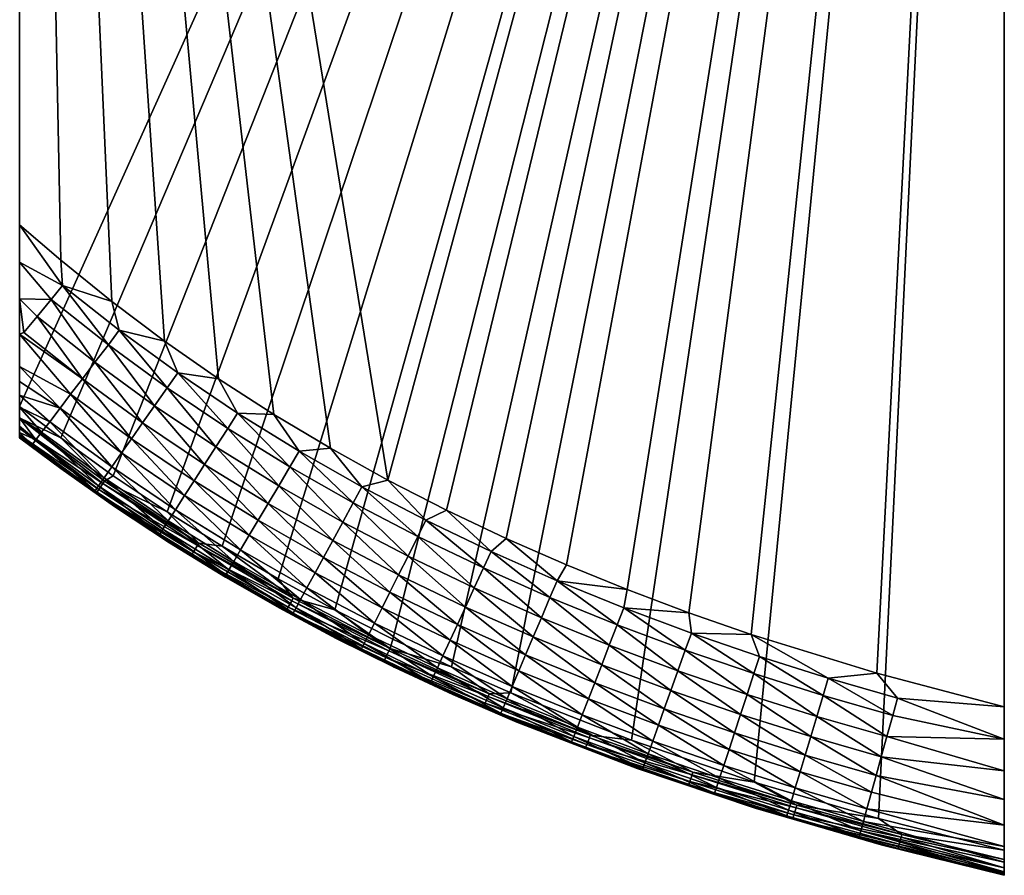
# Model space of a CAD drawing. Header units: millimetres. Extents: x -38.6 to 38.6, y -34 to 34.
# Tile 2 of 256: x -23.8 to -11.8, y -32.5 to -22.1. Entities that reach past the tile are written whole.
import ezdxf

# ---------------------------------------------------------------- set-up
doc = ezdxf.new("R2010")
doc.units = ezdxf.units.MM
doc.header["$MEASUREMENT"] = 0
doc.layers.add('Legno Y', color=18, linetype='Continuous', true_color=0x000000)

msp = doc.modelspace()

# ---------------------------------------------------------------- meshes
at = {"layer": 'Legno Y'}
mesh = msp.add_polyface(dxfattribs=at)
corners = [(-11.802, 0, 24.35), (-11.802, -32.208, 24.5), (-11.802, -32.492, 24.316), (-11.802, 0, 24.35), (-11.802, -32.516, 24.2), (-11.802, 0, 24.35), (-11.802, -32.516, 24), (-11.802, -32.506, 23.801), (-11.802, 0, 24.35), (-11.802, -32.476, 23.605), (-11.802, 0, 24.35), (-11.802, -32.426, 23.413), (-11.802, -32.357, 23.227), (-11.802, 0, 22), (-11.802, -32.164, 22.88), (-11.802, -31.906, 22.577), (-11.802, -31.594, 22.331), (-11.802, -30.462, 22), (-11.802, -0.15, 24.5), (-23.802, -26.801, 24.5), (-23.302, -27.185, 24.5), (-11.802, -0.15, 24.5), (-22.661, -27.647, 24.5), (-11.802, -0.15, 24.5), (-22.005, -28.087, 24.5), (-21.335, -28.506, 24.5), (-11.802, -0.15, 24.5), (-20.653, -28.904, 24.5), (-11.802, -0.15, 24.5), (-19.959, -29.281, 24.5), (-19.254, -29.638, 24.5), (-11.802, -0.15, 24.5), (-18.539, -29.974, 24.5), (-11.802, -0.15, 24.5), (-17.816, -30.292, 24.5), (-16.346, -30.871, 24.5), (-11.802, -0.15, 24.5), (-14.85, -31.38, 24.5), (-11.802, -0.15, 24.5), (-13.334, -31.824, 24.5), (-11.802, -32.208, 24.5), (-20.704, -26.899, 22), (-23.802, 0, 22), (-20.015, -27.311, 22), (-23.802, 0, 22), (-19.313, -27.7, 22), (-11.802, 0, 22), (-18.599, -28.065, 22), (-11.802, 0, 22), (-17.874, -28.409, 22), (-11.802, 0, 22), (-17.139, -28.732, 22), (-11.802, 0, 22), (-16.396, -29.034, 22), (-11.802, 0, 22), (-15.645, -29.317, 22), (-11.802, 0, 22), (-14.887, -29.58, 22), (-11.802, 0, 22), (-13.354, -30.054, 22), (-11.802, 0, 22), (-11.802, -30.462, 22), (-23.279, -25.327, 22.013), (-23.802, -25.044, 22.03), (-23.802, -24.589, 22), (-23.802, -24.589, 22), (-23.302, -25.018, 22), (-23.802, -25.044, 22.03), (-23.802, -25.491, 22.12), (-23.802, -24.589, 22), (-23.802, 0, 24.35), (-23.802, -27.166, 23.776), (-23.802, -27.182, 24), (-23.802, 0, 24.35), (-23.802, -27.182, 24), (-23.802, -27.182, 24.2)]
mesh.append_faces([[corners[k] for k in face] for face in [(0, 1, 2, 2), (3, 2, 4, 4), (5, 6, 7, 7), (8, 7, 9, 9), (10, 11, 12, 12), (13, 12, 14, 14), (13, 14, 15, 15), (13, 16, 17, 17), (18, 19, 20, 20), (21, 20, 22, 22), (23, 24, 25, 25), (26, 25, 27, 27), (28, 29, 30, 30), (31, 30, 32, 32), (33, 34, 35, 35), (36, 35, 37, 37), (38, 39, 40, 40), (41, 42, 43, 43), (43, 44, 45, 45), (45, 46, 47, 47), (47, 48, 49, 49), (49, 50, 51, 51), (51, 52, 53, 53), (53, 54, 55, 55), (55, 56, 57, 57), (57, 58, 59, 59), (59, 60, 61, 61), (62, 63, 64, 64), (62, 65, 66, 66), (67, 68, 69, 69), (70, 71, 72, 72), (73, 74, 75, 75)]])
mesh = msp.add_polyface(dxfattribs=at)
corners = [(-11.802, 0, 24.35), (-23.802, 0, 24.35), (-11.802, -0.15, 24.5), (-23.802, -0.15, 24.5), (-11.802, -0.15, 24.5), (-11.802, -32.208, 24.5), (-11.802, 0, 24.35), (-11.802, -32.516, 24.2), (-11.802, -32.516, 24), (-11.802, 0, 24.35), (-11.802, -32.476, 23.605), (-11.802, -32.426, 23.413), (-11.802, 0, 24.35), (-11.802, 0, 24.35), (-11.802, -32.357, 23.227), (-11.802, 0, 22), (-11.802, -31.906, 22.577), (-11.802, -31.594, 22.331), (-23.802, -0.15, 24.5), (-23.802, -26.801, 24.5), (-11.802, -0.15, 24.5), (-22.661, -27.647, 24.5), (-22.005, -28.087, 24.5), (-11.802, -0.15, 24.5), (-20.653, -28.904, 24.5), (-19.959, -29.281, 24.5), (-11.802, -0.15, 24.5), (-18.539, -29.974, 24.5), (-17.816, -30.292, 24.5), (-11.802, -0.15, 24.5), (-14.85, -31.38, 24.5), (-13.334, -31.824, 24.5), (-11.802, -0.15, 24.5), (-23.802, 0, 24.35), (-11.802, 0, 24.35), (-23.802, 0, 22), (-11.802, 0, 24.35), (-11.802, 0, 22), (-23.802, -24.589, 22), (-23.802, 0, 22), (-23.302, -25.018, 22), (-23.802, 0, 22), (-22.677, -25.523, 22), (-23.802, 0, 22), (-22.036, -26.005, 22), (-23.802, 0, 22), (-21.378, -26.464, 22), (-23.802, 0, 22), (-20.704, -26.899, 22), (-19.313, -27.7, 22), (-23.802, 0, 22), (-11.802, 0, 22), (-23.802, -0.15, 24.5), (-23.802, 0, 24.35), (-23.802, -26.801, 24.5), (-23.802, -26.801, 24.5), (-23.802, 0, 24.35), (-23.802, -27.149, 24.322), (-23.802, 0, 22), (-23.802, -26.938, 23.144), (-23.802, 0, 24.35), (-23.802, 0, 24.35), (-23.802, -26.938, 23.144), (-23.802, -27.042, 23.344), (-23.802, 0, 24.35), (-23.802, -27.042, 23.344), (-23.802, -27.119, 23.556), (-23.802, -24.589, 22), (-23.802, -25.919, 22.275), (-23.802, 0, 22), (-23.802, 0, 22), (-23.802, -25.919, 22.275), (-23.802, -26.315, 22.497), (-23.802, 0, 22), (-23.802, -26.315, 22.497), (-23.802, -26.496, 22.634), (-23.802, -26.496, 22.634), (-23.802, -26.662, 22.788), (-23.802, 0, 22), (-23.802, 0, 22), (-23.802, -26.662, 22.788), (-23.802, -26.811, 22.959), (-23.802, 0, 22), (-23.802, -26.811, 22.959), (-23.802, -26.938, 23.144), (-23.802, -27.119, 23.556), (-23.802, -27.166, 23.776), (-23.802, 0, 24.35), (-23.802, -27.182, 24.2), (-23.802, -27.149, 24.322), (-23.802, 0, 24.35)]
mesh.append_faces([[corners[k] for k in face] for face in [(0, 1, 2, 2), (2, 1, 3, 3), (4, 5, 6, 6), (7, 8, 9, 9), (10, 11, 12, 12), (13, 14, 15, 15), (16, 17, 15, 15), (18, 19, 20, 20), (21, 22, 23, 23), (24, 25, 26, 26), (27, 28, 29, 29), (30, 31, 32, 32), (33, 34, 35, 35), (35, 36, 37, 37), (38, 39, 40, 40), (40, 41, 42, 42), (42, 43, 44, 44), (44, 45, 46, 46), (46, 47, 48, 48), (49, 50, 51, 51), (52, 53, 54, 54), (55, 56, 57, 57), (58, 59, 60, 60), (61, 62, 63, 63), (64, 65, 66, 66), (67, 68, 69, 69), (70, 71, 72, 72), (73, 74, 75, 75), (76, 77, 78, 78), (79, 80, 81, 81), (82, 83, 84, 84), (85, 86, 87, 87), (88, 89, 90, 90)]])
mesh = msp.add_polyface(dxfattribs=at)
corners = [(-22.841, -27.768, 23.386), (-23.605, -27.21, 23.386), (-23.534, -27.116, 23.097), (-22.773, -27.671, 23.097), (-23.436, -26.987, 22.831), (-22.68, -27.539, 22.831), (-23.309, -26.821, 22.586), (-22.56, -27.368, 22.586), (-23.181, -26.652, 22.402), (-22.439, -27.194, 22.402), (-23.038, -26.465, 22.249), (-22.303, -27.001, 22.249), (-22.884, -26.262, 22.131), (-22.157, -26.793, 22.131), (-22.721, -26.048, 22.05), (-22.003, -26.573, 22.05), (-22.588, -25.873, 22.013), (-21.876, -26.393, 22.013), (-22.036, -26.005, 22), (-22.036, -26.005, 22), (-21.378, -26.464, 22), (-23.802, -27.166, 23.776), (-23.802, -27.119, 23.556), (-23.649, -27.268, 23.689), (-23.802, -27.042, 23.344), (-23.802, -26.938, 23.144), (-23.802, -26.811, 22.959), (-23.802, -26.662, 22.788), (-23.802, -26.496, 22.634), (-23.802, -26.315, 22.497), (-23.802, -25.919, 22.275), (-23.751, -25.901, 22.249), (-23.589, -25.704, 22.131), (-23.802, -25.491, 22.12), (-23.418, -25.497, 22.05), (-23.802, -25.044, 22.03), (-23.279, -25.327, 22.013), (-23.302, -25.018, 22), (-22.677, -25.523, 22), (-22.677, -25.523, 22), (-22.677, -25.523, 22), (-22.036, -26.005, 22), (-21.378, -26.464, 22), (-21.145, -26.884, 22.013), (-21.378, -26.464, 22), (-20.704, -26.899, 22), (-20.704, -26.899, 22), (-20.396, -27.347, 22.013), (-20.704, -26.899, 22), (-20.015, -27.311, 22), (-21.264, -27.069, 22.05), (-20.508, -27.536, 22.05), (-21.41, -27.294, 22.131), (-21.548, -27.509, 22.249), (-23.802, -27.182, 24), (-23.302, -27.558, 24), (-23.802, -27.182, 24.2), (-23.802, -26.801, 24.5), (-23.802, -26.941, 24.479), (-23.302, -27.185, 24.5), (-23.802, -27.149, 24.322), (-22.838, -27.812, 24.381), (-23.802, -27.064, 24.418), (-22.787, -27.739, 24.46), (-23.802, -26.801, 24.5), (-23.802, -27.149, 24.322), (-23.802, -27.064, 24.418), (-23.802, -24.589, 22), (-23.802, -25.491, 22.12), (-23.802, -25.919, 22.275), (-23.802, -27.064, 24.418), (-23.802, -26.941, 24.479), (-23.802, -26.801, 24.5)]
mesh.append_faces([[corners[k] for k in face] for face in [(0, 1, 2, 2), (3, 2, 4, 4), (5, 4, 6, 6), (5, 6, 7, 7), (7, 6, 8, 8), (7, 8, 9, 9), (9, 8, 10, 10), (9, 10, 11, 11), (11, 10, 12, 12), (11, 12, 13, 13), (13, 12, 14, 14), (13, 14, 15, 15), (15, 14, 16, 16), (15, 16, 17, 17), (17, 16, 18, 18), (17, 19, 20, 20), (21, 22, 23, 23), (23, 22, 1, 1), (22, 24, 1, 1), (1, 24, 25, 25), (1, 25, 2, 2), (2, 25, 26, 26), (2, 26, 4, 4), (4, 26, 27, 27), (4, 27, 6, 6), (6, 27, 28, 28), (6, 28, 29, 29), (6, 29, 8, 8), (8, 29, 30, 30), (8, 30, 10, 10), (10, 30, 31, 31), (10, 31, 32, 32), (32, 31, 33, 33), (32, 33, 34, 34), (34, 33, 35, 35), (34, 35, 36, 36), (30, 33, 31, 31), (37, 38, 36, 36), (36, 39, 16, 16), (36, 16, 14, 14), (40, 41, 16, 16), (17, 42, 43, 43), (43, 44, 45, 45), (43, 46, 47, 47), (47, 48, 49, 49), (34, 36, 14, 14), (32, 34, 12, 12), (12, 34, 14, 14), (12, 10, 32, 32), (15, 17, 50, 50), (50, 17, 43, 43), (50, 43, 51, 51), (51, 43, 47, 47), (13, 15, 52, 52), (52, 15, 50, 50), (11, 13, 53, 53), (53, 13, 52, 52), (54, 55, 56, 56), (57, 58, 59, 59), (60, 61, 62, 62), (62, 63, 58, 58), (64, 65, 66, 66), (67, 68, 69, 69), (70, 71, 72, 72)]])
mesh = msp.add_polyface(dxfattribs=at)
corners = [(-23.802, -27.182, 24), (-23.802, -27.166, 23.776), (-23.302, -27.558, 24), (-23.649, -27.268, 23.689), (-22.883, -27.828, 23.689), (-23.605, -27.21, 23.386), (-22.841, -27.768, 23.386), (-23.534, -27.116, 23.097), (-22.773, -27.671, 23.097), (-23.436, -26.987, 22.831), (-22.68, -27.539, 22.831), (-21.003, -28.371, 22.586), (-21.11, -28.55, 22.831), (-21.791, -27.885, 22.586), (-21.904, -28.06, 22.831), (-22.56, -27.368, 22.586), (-21.192, -28.69, 23.097), (-21.992, -28.196, 23.097), (-21.253, -28.792, 23.386), (-22.056, -28.296, 23.386), (-21.29, -28.854, 23.689), (-21.292, -28.882, 24), (-21.974, -28.463, 24), (-22.095, -28.356, 23.689), (-22.645, -28.022, 24), (-21.548, -27.509, 22.249), (-21.41, -27.294, 22.131), (-20.775, -27.986, 22.249), (-22.439, -27.194, 22.402), (-22.303, -27.001, 22.249), (-21.676, -27.707, 22.402), (-20.895, -28.189, 22.402), (-22.095, -28.356, 23.689), (-22.095, -28.356, 23.689), (-22.095, -28.356, 23.689), (-23.802, -27.182, 24.2), (-23.302, -27.558, 24), (-23.302, -27.558, 24.2), (-23.302, -27.558, 24), (-22.656, -28.014, 24.2), (-23.302, -27.558, 24), (-22.645, -28.022, 24), (-22.645, -28.022, 24), (-21.997, -28.449, 24.2), (-22.645, -28.022, 24), (-21.974, -28.463, 24), (-21.974, -28.463, 24), (-21.324, -28.863, 24.2), (-21.974, -28.463, 24), (-21.292, -28.882, 24), (-23.302, -27.185, 24.5), (-23.802, -26.941, 24.479), (-22.767, -27.711, 24.477), (-23.302, -27.185, 24.5), (-22.661, -27.647, 24.5), (-22.661, -27.647, 24.5), (-22.005, -28.087, 24.5), (-22.005, -28.087, 24.5), (-21.618, -28.468, 24.477), (-22.005, -28.087, 24.5), (-21.335, -28.506, 24.5), (-21.324, -28.863, 24.2), (-20.552, -29.292, 24.275), (-21.709, -28.616, 24.275), (-21.324, -28.863, 24.2), (-21.997, -28.449, 24.2), (-21.997, -28.449, 24.2), (-22.867, -27.854, 24.275), (-21.997, -28.449, 24.2), (-22.656, -28.014, 24.2), (-22.656, -28.014, 24.2), (-23.302, -27.558, 24.2), (-23.302, -27.558, 24.2), (-23.802, -27.182, 24.2), (-23.802, -27.182, 24.2), (-23.802, -27.149, 24.322), (-22.838, -27.812, 24.381), (-23.802, -27.064, 24.418), (-22.787, -27.739, 24.46), (-21.682, -28.572, 24.381), (-21.635, -28.497, 24.46), (-20.469, -29.139, 24.477)]
mesh.append_faces([[corners[k] for k in face] for face in [(0, 1, 2, 2), (2, 1, 3, 3), (2, 3, 4, 4), (4, 3, 5, 5), (4, 5, 6, 6), (6, 7, 8, 8), (8, 9, 10, 10), (11, 12, 13, 13), (13, 12, 14, 14), (13, 14, 15, 15), (15, 14, 10, 10), (12, 16, 14, 14), (14, 16, 17, 17), (14, 17, 10, 10), (10, 17, 8, 8), (16, 18, 17, 17), (17, 18, 19, 19), (17, 19, 8, 8), (8, 19, 6, 6), (18, 20, 19, 19), (20, 21, 22, 22), (20, 22, 23, 23), (23, 22, 24, 24), (23, 24, 4, 4), (4, 24, 2, 2), (25, 26, 27, 27), (13, 15, 28, 28), (28, 29, 30, 30), (30, 29, 25, 25), (30, 25, 31, 31), (32, 4, 6, 6), (33, 6, 19, 19), (11, 13, 30, 30), (30, 13, 28, 28), (20, 34, 19, 19), (35, 36, 37, 37), (37, 38, 39, 39), (39, 40, 41, 41), (39, 42, 43, 43), (43, 44, 45, 45), (43, 46, 47, 47), (47, 48, 49, 49), (50, 51, 52, 52), (53, 52, 54, 54), (55, 52, 56, 56), (57, 52, 58, 58), (59, 58, 60, 60), (61, 62, 63, 63), (64, 63, 65, 65), (66, 63, 67, 67), (68, 67, 69, 69), (70, 67, 71, 71), (72, 67, 73, 73), (74, 67, 75, 75), (75, 67, 76, 76), (77, 76, 78, 78), (51, 78, 52, 52), (76, 67, 79, 79), (79, 67, 63, 63), (58, 52, 78, 78), (78, 76, 80, 80), (80, 76, 79, 79), (81, 58, 80, 80), (80, 58, 78, 78)]])
mesh = msp.add_polyface(dxfattribs=at)
corners = [(-20.2, -28.828, 22.586), (-20.3, -29.011, 22.831), (-21.003, -28.371, 22.586), (-21.11, -28.55, 22.831), (-20.378, -29.153, 23.097), (-21.192, -28.69, 23.097), (-20.434, -29.257, 23.386), (-21.253, -28.792, 23.386), (-20.469, -29.321, 23.689), (-20.598, -29.278, 24), (-21.29, -28.854, 23.689), (-21.292, -28.882, 24), (-20.508, -27.536, 22.05), (-20.396, -27.347, 22.013), (-19.736, -27.975, 22.05), (-21.41, -27.294, 22.131), (-21.264, -27.069, 22.05), (-20.645, -27.767, 22.131), (-19.864, -28.211, 22.131), (-20.775, -27.986, 22.249), (-19.986, -28.435, 22.249), (-20.895, -28.189, 22.402), (-21.548, -27.509, 22.249), (-20.099, -28.642, 22.402), (-21.676, -27.707, 22.402), (-21.324, -28.863, 24.2), (-21.292, -28.882, 24), (-20.639, -29.256, 24.2), (-21.335, -28.506, 24.5), (-21.618, -28.468, 24.477), (-20.469, -29.139, 24.477), (-21.335, -28.506, 24.5), (-20.653, -28.904, 24.5), (-20.639, -29.256, 24.2), (-20.552, -29.292, 24.275), (-21.324, -28.863, 24.2), (-21.682, -28.572, 24.381), (-21.709, -28.616, 24.275), (-20.528, -29.247, 24.381), (-21.635, -28.497, 24.46), (-20.485, -29.169, 24.46)]
mesh.append_faces([[corners[k] for k in face] for face in [(0, 1, 2, 2), (2, 1, 3, 3), (1, 4, 3, 3), (3, 4, 5, 5), (4, 6, 5, 5), (5, 6, 7, 7), (6, 8, 7, 7), (8, 9, 10, 10), (8, 10, 7, 7), (9, 11, 10, 10), (12, 13, 14, 14), (15, 16, 17, 17), (17, 16, 12, 12), (17, 12, 18, 18), (19, 15, 17, 17), (19, 17, 20, 20), (20, 17, 18, 18), (21, 22, 19, 19), (21, 19, 23, 23), (23, 19, 20, 20), (2, 24, 21, 21), (0, 2, 21, 21), (0, 21, 23, 23), (25, 26, 27, 27), (28, 29, 30, 30), (31, 30, 32, 32), (33, 34, 35, 35), (36, 37, 38, 38), (38, 37, 34, 34), (39, 36, 40, 40), (40, 36, 38, 38), (30, 39, 40, 40)]])
mesh = msp.add_polyface(dxfattribs=at)
corners = [(-20.396, -27.347, 22.013), (-20.015, -27.311, 22), (-19.63, -27.782, 22.013), (-20.015, -27.311, 22), (-19.313, -27.7, 22), (-19.313, -27.7, 22), (-18.85, -28.189, 22.013), (-19.313, -27.7, 22), (-18.599, -28.065, 22), (-18.599, -28.065, 22), (-18.057, -28.57, 22.013), (-18.599, -28.065, 22), (-17.874, -28.409, 22), (-17.874, -28.409, 22), (-17.253, -28.926, 22.013), (-17.874, -28.409, 22), (-17.139, -28.732, 22), (-17.139, -28.732, 22), (-16.396, -29.034, 22), (-16.396, -29.034, 22), (-16.439, -29.257, 22.013), (-19.384, -29.255, 22.586), (-19.477, -29.441, 22.831), (-20.2, -28.828, 22.586), (-20.3, -29.011, 22.831), (-19.736, -27.975, 22.05), (-18.949, -28.386, 22.05), (-18.149, -28.77, 22.05), (-17.339, -29.128, 22.05), (-19.864, -28.211, 22.131), (-20.508, -27.536, 22.05), (-19.069, -28.626, 22.131), (-18.262, -29.014, 22.131), (-17.444, -29.376, 22.131), (-19.986, -28.435, 22.249), (-19.183, -28.854, 22.249), (-18.368, -29.246, 22.249), (-20.099, -28.642, 22.402), (-19.289, -29.065, 22.402)]
mesh.append_faces([[corners[k] for k in face] for face in [(0, 1, 2, 2), (2, 3, 4, 4), (2, 5, 6, 6), (6, 7, 8, 8), (6, 9, 10, 10), (10, 11, 12, 12), (10, 13, 14, 14), (14, 15, 16, 16), (14, 17, 18, 18), (14, 19, 20, 20), (21, 22, 23, 23), (23, 22, 24, 24), (25, 0, 2, 2), (25, 2, 26, 26), (26, 2, 6, 6), (26, 6, 27, 27), (27, 6, 10, 10), (27, 10, 28, 28), (28, 10, 14, 14), (29, 30, 25, 25), (29, 25, 31, 31), (31, 25, 26, 26), (31, 26, 32, 32), (32, 26, 27, 27), (33, 27, 28, 28), (34, 29, 35, 35), (35, 29, 31, 31), (35, 31, 36, 36), (36, 31, 32, 32), (37, 34, 38, 38), (38, 34, 35, 35), (21, 23, 37, 37), (21, 37, 38, 38)]])
mesh = msp.add_polyface(dxfattribs=at)
corners = [(-16.439, -29.257, 22.013), (-16.396, -29.034, 22), (-15.645, -29.317, 22), (-16.871, -30.367, 22.586), (-16.946, -30.561, 22.831), (-17.718, -30.023, 22.586), (-17.799, -30.215, 22.831), (-17.005, -30.712, 23.097), (-17.862, -30.364, 23.097), (-17.048, -30.823, 23.386), (-17.909, -30.473, 23.386), (-17.742, -30.648, 24), (-18.466, -30.336, 24), (-17.937, -30.54, 23.689), (-17.339, -29.128, 22.05), (-17.253, -28.926, 22.013), (-16.518, -29.462, 22.05), (-15.69, -29.771, 22.05), (-18.262, -29.014, 22.131), (-18.149, -28.77, 22.05), (-17.444, -29.376, 22.131), (-16.616, -29.712, 22.131), (-15.78, -30.024, 22.131), (-18.368, -29.246, 22.249), (-17.543, -29.611, 22.249), (-16.708, -29.95, 22.249), (-15.866, -30.264, 22.249), (-18.467, -29.46, 22.402), (-17.635, -29.828, 22.402), (-16.794, -30.169, 22.402), (-15.945, -30.486, 22.402), (-16.017, -30.686, 22.586), (-18.539, -29.974, 24.5), (-18.078, -30.306, 24.477), (-17.816, -30.292, 24.5), (-16.847, -30.807, 24.477), (-18.092, -30.337, 24.46)]
mesh.append_faces([[corners[k] for k in face] for face in [(0, 1, 2, 2), (3, 4, 5, 5), (5, 4, 6, 6), (4, 7, 6, 6), (6, 7, 8, 8), (8, 9, 10, 10), (11, 12, 13, 13), (14, 15, 16, 16), (16, 15, 0, 0), (16, 0, 17, 17), (18, 19, 20, 20), (20, 14, 21, 21), (21, 14, 16, 16), (21, 16, 22, 22), (23, 18, 24, 24), (24, 18, 20, 20), (24, 20, 25, 25), (25, 20, 21, 21), (25, 21, 26, 26), (26, 21, 22, 22), (27, 23, 28, 28), (28, 23, 24, 24), (28, 24, 29, 29), (29, 24, 25, 25), (29, 25, 30, 30), (30, 25, 26, 26), (5, 27, 28, 28), (3, 5, 28, 28), (3, 28, 29, 29), (31, 3, 29, 29), (31, 29, 30, 30), (32, 33, 34, 34), (35, 33, 36, 36)]])
mesh = msp.add_polyface(dxfattribs=at)
corners = [(-17.718, -30.023, 22.586), (-17.799, -30.215, 22.831), (-18.556, -29.652, 22.586), (-18.643, -29.842, 22.831), (-19.384, -29.255, 22.586), (-19.477, -29.441, 22.831), (-17.862, -30.364, 23.097), (-18.711, -29.989, 23.097), (-19.55, -29.586, 23.097), (-20.3, -29.011, 22.831), (-20.378, -29.153, 23.097), (-17.909, -30.473, 23.386), (-18.761, -30.097, 23.386), (-19.603, -29.692, 23.386), (-20.434, -29.257, 23.386), (-17.937, -30.54, 23.689), (-18.466, -30.336, 24), (-18.791, -30.162, 23.689), (-19.185, -30.004, 24), (-19.635, -29.757, 23.689), (-19.896, -29.652, 24), (-20.469, -29.321, 23.689), (-20.598, -29.278, 24), (-19.289, -29.065, 22.402), (-19.183, -28.854, 22.249), (-18.467, -29.46, 22.402), (-18.368, -29.246, 22.249), (-20.639, -29.256, 24.2), (-21.292, -28.882, 24), (-20.598, -29.278, 24), (-20.598, -29.278, 24), (-19.943, -29.628, 24.2), (-20.598, -29.278, 24), (-19.896, -29.652, 24), (-19.896, -29.652, 24), (-19.237, -29.98, 24.2), (-19.896, -29.652, 24), (-19.185, -30.004, 24), (-19.185, -30.004, 24), (-18.521, -30.312, 24.2), (-19.185, -30.004, 24), (-18.466, -30.336, 24), (-18.466, -30.336, 24), (-17.798, -30.625, 24.2), (-20.653, -28.904, 24.5), (-20.469, -29.139, 24.477), (-19.959, -29.281, 24.5), (-19.959, -29.281, 24.5), (-19.287, -29.751, 24.477), (-19.959, -29.281, 24.5), (-19.254, -29.638, 24.5), (-19.254, -29.638, 24.5), (-18.539, -29.974, 24.5), (-18.539, -29.974, 24.5), (-18.078, -30.306, 24.477), (-17.798, -30.625, 24.2), (-18.147, -30.466, 24.275), (-18.521, -30.312, 24.2), (-18.521, -30.312, 24.2), (-19.363, -29.907, 24.275), (-18.521, -30.312, 24.2), (-19.237, -29.98, 24.2), (-19.237, -29.98, 24.2), (-19.943, -29.628, 24.2), (-19.943, -29.628, 24.2), (-20.552, -29.292, 24.275), (-19.943, -29.628, 24.2), (-20.639, -29.256, 24.2), (-20.528, -29.247, 24.381), (-19.341, -29.861, 24.381), (-18.127, -30.418, 24.381), (-20.485, -29.169, 24.46), (-19.302, -29.781, 24.46), (-18.092, -30.337, 24.46)]
mesh.append_faces([[corners[k] for k in face] for face in [(0, 1, 2, 2), (2, 1, 3, 3), (2, 3, 4, 4), (4, 3, 5, 5), (1, 6, 3, 3), (3, 6, 7, 7), (3, 7, 5, 5), (5, 7, 8, 8), (5, 8, 9, 9), (9, 8, 10, 10), (6, 11, 7, 7), (7, 11, 12, 12), (7, 12, 8, 8), (8, 12, 13, 13), (8, 13, 10, 10), (10, 13, 14, 14), (11, 15, 12, 12), (15, 16, 17, 17), (15, 17, 12, 12), (12, 17, 13, 13), (16, 18, 17, 17), (17, 18, 19, 19), (17, 19, 13, 13), (13, 19, 14, 14), (18, 20, 19, 19), (19, 20, 21, 21), (19, 21, 14, 14), (20, 22, 21, 21), (23, 24, 25, 25), (25, 24, 26, 26), (2, 4, 23, 23), (2, 23, 25, 25), (0, 2, 25, 25), (27, 28, 29, 29), (27, 30, 31, 31), (31, 32, 33, 33), (31, 34, 35, 35), (35, 36, 37, 37), (35, 38, 39, 39), (39, 40, 41, 41), (39, 42, 43, 43), (44, 45, 46, 46), (47, 45, 48, 48), (49, 48, 50, 50), (51, 48, 52, 52), (53, 48, 54, 54), (55, 56, 57, 57), (58, 56, 59, 59), (60, 59, 61, 61), (62, 59, 63, 63), (64, 59, 65, 65), (66, 65, 67, 67), (68, 65, 69, 69), (69, 65, 59, 59), (69, 59, 70, 70), (70, 59, 56, 56), (71, 68, 72, 72), (72, 68, 69, 69), (72, 69, 73, 73), (73, 69, 70, 70), (48, 45, 71, 71), (48, 71, 72, 72), (54, 48, 72, 72), (54, 72, 73, 73)]])
mesh = msp.add_polyface(dxfattribs=at)
corners = [(-16.439, -29.257, 22.013), (-15.645, -29.317, 22), (-15.615, -29.564, 22.013), (-15.645, -29.317, 22), (-14.887, -29.58, 22), (-14.887, -29.58, 22), (-14.785, -29.849, 22.013), (-14.887, -29.58, 22), (-13.947, -30.112, 22.013), (-14.011, -30.323, 22.05), (-14.291, -31.253, 22.586), (-13.476, -31.704, 22.831), (-14.351, -31.452, 22.831), (-15.156, -30.981, 22.586), (-15.221, -31.179, 22.831), (-16.017, -30.686, 22.586), (-16.087, -30.882, 22.831), (-13.519, -31.861, 23.097), (-14.397, -31.608, 23.097), (-15.272, -31.333, 23.097), (-16.142, -31.034, 23.097), (-13.55, -31.975, 23.386), (-14.432, -31.721, 23.386), (-15.309, -31.445, 23.386), (-16.181, -31.146, 23.386), (-14.452, -31.791, 23.689), (-13.302, -32.143, 24), (-14.795, -31.711, 24), (-15.332, -31.514, 23.689), (-16.276, -31.215, 24), (-15.69, -29.771, 22.05), (-14.853, -30.058, 22.05), (-15.78, -30.024, 22.131), (-16.518, -29.462, 22.05), (-14.937, -30.313, 22.131), (-14.088, -30.58, 22.131), (-15.866, -30.264, 22.249), (-15.017, -30.555, 22.249), (-14.161, -30.824, 22.249), (-15.945, -30.486, 22.402), (-15.09, -30.779, 22.402), (-14.229, -31.05, 22.402), (-16.206, -31.214, 23.689), (-16.33, -31.196, 24.2), (-16.276, -31.215, 24), (-14.838, -31.698, 24.2), (-16.276, -31.215, 24), (-14.795, -31.711, 24), (-16.346, -30.871, 24.5), (-15.596, -31.258, 24.477), (-14.85, -31.38, 24.5), (-14.85, -31.38, 24.5), (-14.33, -31.661, 24.477), (-13.327, -32.136, 24.2), (-14.379, -31.828, 24.275), (-14.838, -31.698, 24.2), (-14.838, -31.698, 24.2), (-15.652, -31.423, 24.275), (-14.838, -31.698, 24.2), (-16.33, -31.196, 24.2), (-15.635, -31.374, 24.381), (-16.909, -30.97, 24.275), (-14.365, -31.779, 24.381), (-15.607, -31.29, 24.46), (-16.891, -30.922, 24.381), (-14.339, -31.693, 24.46), (-16.859, -30.839, 24.46)]
mesh.append_faces([[corners[k] for k in face] for face in [(0, 1, 2, 2), (2, 3, 4, 4), (2, 5, 6, 6), (6, 7, 8, 8), (6, 8, 9, 9), (10, 11, 12, 12), (10, 12, 13, 13), (13, 12, 14, 14), (13, 14, 15, 15), (15, 14, 16, 16), (12, 17, 18, 18), (12, 18, 14, 14), (14, 18, 19, 19), (14, 19, 16, 16), (16, 19, 20, 20), (18, 21, 22, 22), (18, 22, 19, 19), (19, 22, 23, 23), (19, 23, 20, 20), (20, 23, 24, 24), (25, 26, 27, 27), (25, 27, 28, 28), (28, 27, 29, 29), (30, 0, 2, 2), (30, 2, 31, 31), (31, 2, 6, 6), (31, 6, 9, 9), (32, 33, 30, 30), (32, 30, 34, 34), (34, 30, 31, 31), (34, 31, 35, 35), (35, 31, 9, 9), (36, 32, 37, 37), (37, 32, 34, 34), (37, 34, 38, 38), (38, 34, 35, 35), (39, 36, 40, 40), (40, 36, 37, 37), (40, 37, 41, 41), (41, 37, 38, 38), (13, 15, 39, 39), (13, 39, 40, 40), (28, 42, 24, 24), (28, 24, 23, 23), (10, 13, 40, 40), (10, 40, 41, 41), (25, 28, 23, 23), (25, 23, 22, 22), (43, 44, 45, 45), (45, 46, 47, 47), (48, 49, 50, 50), (51, 49, 52, 52), (53, 54, 55, 55), (56, 54, 57, 57), (58, 57, 59, 59), (60, 61, 57, 57), (60, 57, 62, 62), (62, 57, 54, 54), (63, 64, 60, 60), (63, 60, 65, 65), (65, 60, 62, 62), (49, 66, 63, 63), (52, 49, 63, 63), (52, 63, 65, 65)]])
mesh = msp.add_polyface(dxfattribs=at)
corners = [(-11.802, -30.462, 22), (-11.802, -31.594, 22.331), (-11.802, -31.241, 22.149), (-11.802, -30.858, 22.038), (-14.011, -30.323, 22.05), (-13.947, -30.112, 22.013), (-13.162, -30.567, 22.05), (-13.234, -30.826, 22.131), (-11.802, -30.858, 22.038), (-11.802, -30.858, 22.038), (-11.802, -31.241, 22.149), (-14.887, -29.58, 22), (-13.354, -30.054, 22), (-13.354, -30.054, 22), (-13.104, -30.355, 22.013), (-11.802, -30.858, 22.038), (-13.354, -30.054, 22), (-11.802, -30.462, 22), (-11.802, -30.462, 22), (-11.802, -30.858, 22.038), (-11.802, -31.241, 22.149), (-13.301, -31.072, 22.249), (-11.802, -31.241, 22.149), (-11.802, -31.594, 22.331), (-11.802, -31.594, 22.331), (-13.364, -31.299, 22.402), (-11.802, -31.594, 22.331), (-11.802, -31.906, 22.577), (-11.802, -31.906, 22.577), (-13.42, -31.504, 22.586), (-11.802, -31.906, 22.577), (-13.476, -31.704, 22.831), (-14.291, -31.253, 22.586), (-11.802, -31.906, 22.577), (-11.802, -32.164, 22.88), (-13.519, -31.861, 23.097), (-14.351, -31.452, 22.831), (-13.55, -31.975, 23.386), (-14.397, -31.608, 23.097), (-14.088, -30.58, 22.131), (-14.161, -30.824, 22.249), (-14.229, -31.05, 22.402), (-14.85, -31.38, 24.5), (-14.33, -31.661, 24.477), (-13.334, -31.824, 24.5), (-13.334, -31.824, 24.5), (-13.05, -32.02, 24.477), (-14.339, -31.693, 24.46), (-14.365, -31.779, 24.381), (-13.059, -32.052, 24.46)]
mesh.append_faces([[corners[k] for k in face] for face in [(0, 1, 2, 2), (0, 2, 3, 3), (4, 5, 6, 6), (4, 6, 7, 7), (7, 6, 8, 8), (7, 9, 10, 10), (11, 12, 5, 5), (5, 13, 14, 14), (5, 14, 6, 6), (6, 14, 15, 15), (16, 17, 14, 14), (14, 18, 19, 19), (7, 20, 21, 21), (21, 22, 23, 23), (21, 24, 25, 25), (25, 26, 27, 27), (25, 28, 29, 29), (29, 30, 31, 31), (29, 31, 32, 32), (33, 34, 31, 31), (31, 35, 36, 36), (35, 37, 38, 38), (39, 4, 7, 7), (40, 39, 21, 21), (21, 39, 7, 7), (41, 40, 25, 25), (25, 40, 21, 21), (32, 41, 29, 29), (29, 41, 25, 25), (42, 43, 44, 44), (45, 43, 46, 46), (47, 48, 49, 49), (46, 43, 47, 47)]])
mesh = msp.add_polyface(dxfattribs=at)
corners = [(-16.017, -30.686, 22.586), (-16.087, -30.882, 22.831), (-16.871, -30.367, 22.586), (-16.946, -30.561, 22.831), (-16.142, -31.034, 23.097), (-17.005, -30.712, 23.097), (-16.181, -31.146, 23.386), (-17.048, -30.823, 23.386), (-17.862, -30.364, 23.097), (-15.332, -31.514, 23.689), (-16.276, -31.215, 24), (-16.206, -31.214, 23.689), (-17.075, -30.89, 23.689), (-17.909, -30.473, 23.386), (-17.742, -30.648, 24), (-17.937, -30.54, 23.689), (-17.798, -30.625, 24.2), (-18.466, -30.336, 24), (-17.742, -30.648, 24), (-17.742, -30.648, 24), (-16.33, -31.196, 24.2), (-17.742, -30.648, 24), (-16.276, -31.215, 24), (-17.816, -30.292, 24.5), (-18.078, -30.306, 24.477), (-16.847, -30.807, 24.477), (-17.816, -30.292, 24.5), (-16.346, -30.871, 24.5), (-16.346, -30.871, 24.5), (-15.596, -31.258, 24.477), (-16.33, -31.196, 24.2), (-15.652, -31.423, 24.275), (-16.909, -30.97, 24.275), (-16.33, -31.196, 24.2), (-17.798, -30.625, 24.2), (-17.798, -30.625, 24.2), (-18.147, -30.466, 24.275), (-18.127, -30.418, 24.381), (-16.891, -30.922, 24.381), (-15.635, -31.374, 24.381), (-18.092, -30.337, 24.46), (-16.859, -30.839, 24.46), (-15.607, -31.29, 24.46)]
mesh.append_faces([[corners[k] for k in face] for face in [(0, 1, 2, 2), (2, 1, 3, 3), (1, 4, 3, 3), (3, 4, 5, 5), (4, 6, 5, 5), (5, 6, 7, 7), (5, 7, 8, 8), (9, 10, 11, 11), (11, 10, 12, 12), (11, 12, 7, 7), (7, 12, 13, 13), (10, 14, 12, 12), (12, 14, 15, 15), (12, 15, 13, 13), (11, 7, 6, 6), (16, 17, 18, 18), (16, 19, 20, 20), (20, 21, 22, 22), (23, 24, 25, 25), (26, 25, 27, 27), (28, 25, 29, 29), (30, 31, 32, 32), (33, 32, 34, 34), (35, 32, 36, 36), (37, 36, 38, 38), (38, 36, 32, 32), (38, 32, 39, 39), (40, 37, 41, 41), (41, 37, 38, 38), (41, 38, 42, 42), (25, 40, 41, 41), (29, 25, 41, 41)]])
mesh = msp.add_polyface(dxfattribs=at)
corners = [(-11.802, -32.325, 24.478), (-11.802, -32.425, 24.413), (-11.802, -32.208, 24.5), (-11.802, -32.492, 24.316), (-13.476, -31.704, 22.831), (-11.802, -32.164, 22.88), (-13.519, -31.861, 23.097), (-11.802, -32.164, 22.88), (-11.802, -32.357, 23.227), (-11.802, -32.357, 23.227), (-13.55, -31.975, 23.386), (-11.802, -32.357, 23.227), (-11.802, -32.426, 23.413), (-11.802, -32.426, 23.413), (-11.802, -32.476, 23.605), (-11.802, -32.476, 23.605), (-13.57, -32.045, 23.689), (-11.802, -32.476, 23.605), (-11.802, -32.506, 23.801), (-11.802, -32.506, 23.801), (-13.302, -32.143, 24), (-11.802, -32.506, 23.801), (-11.802, -32.516, 24), (-14.452, -31.791, 23.689), (-14.432, -31.721, 23.386), (-14.838, -31.698, 24.2), (-14.795, -31.711, 24), (-13.327, -32.136, 24.2), (-14.795, -31.711, 24), (-13.302, -32.143, 24), (-13.302, -32.143, 24), (-11.802, -32.516, 24.2), (-11.802, -32.516, 24.2), (-13.302, -32.143, 24), (-11.802, -32.516, 24), (-13.334, -31.824, 24.5), (-13.05, -32.02, 24.477), (-11.802, -32.208, 24.5), (-11.802, -32.208, 24.5), (-11.802, -32.325, 24.478), (-11.802, -32.325, 24.478), (-13.059, -32.052, 24.46), (-11.802, -32.325, 24.478), (-11.802, -32.425, 24.413), (-11.802, -32.425, 24.413), (-13.081, -32.138, 24.381), (-11.802, -32.425, 24.413), (-11.802, -32.492, 24.316), (-11.802, -32.492, 24.316), (-13.094, -32.188, 24.275), (-11.802, -32.492, 24.316), (-11.802, -32.516, 24.2), (-11.802, -32.516, 24.2), (-13.327, -32.136, 24.2), (-13.327, -32.136, 24.2), (-14.379, -31.828, 24.275), (-14.365, -31.779, 24.381), (-14.339, -31.693, 24.46)]
mesh.append_faces([[corners[k] for k in face] for face in [(0, 1, 2, 2), (2, 1, 3, 3), (4, 5, 6, 6), (7, 8, 6, 6), (6, 9, 10, 10), (11, 12, 10, 10), (10, 13, 14, 14), (10, 15, 16, 16), (16, 17, 18, 18), (16, 19, 20, 20), (20, 21, 22, 22), (16, 20, 23, 23), (23, 24, 16, 16), (16, 24, 10, 10), (25, 26, 27, 27), (27, 28, 29, 29), (27, 30, 31, 31), (32, 33, 34, 34), (35, 36, 37, 37), (38, 36, 39, 39), (40, 36, 41, 41), (42, 41, 43, 43), (44, 41, 45, 45), (46, 45, 47, 47), (48, 45, 49, 49), (50, 49, 51, 51), (52, 49, 53, 53), (54, 49, 55, 55), (56, 55, 45, 45), (45, 55, 49, 49), (41, 56, 45, 45), (36, 57, 41, 41)]])

doc.saveas('drawing.dxf')
